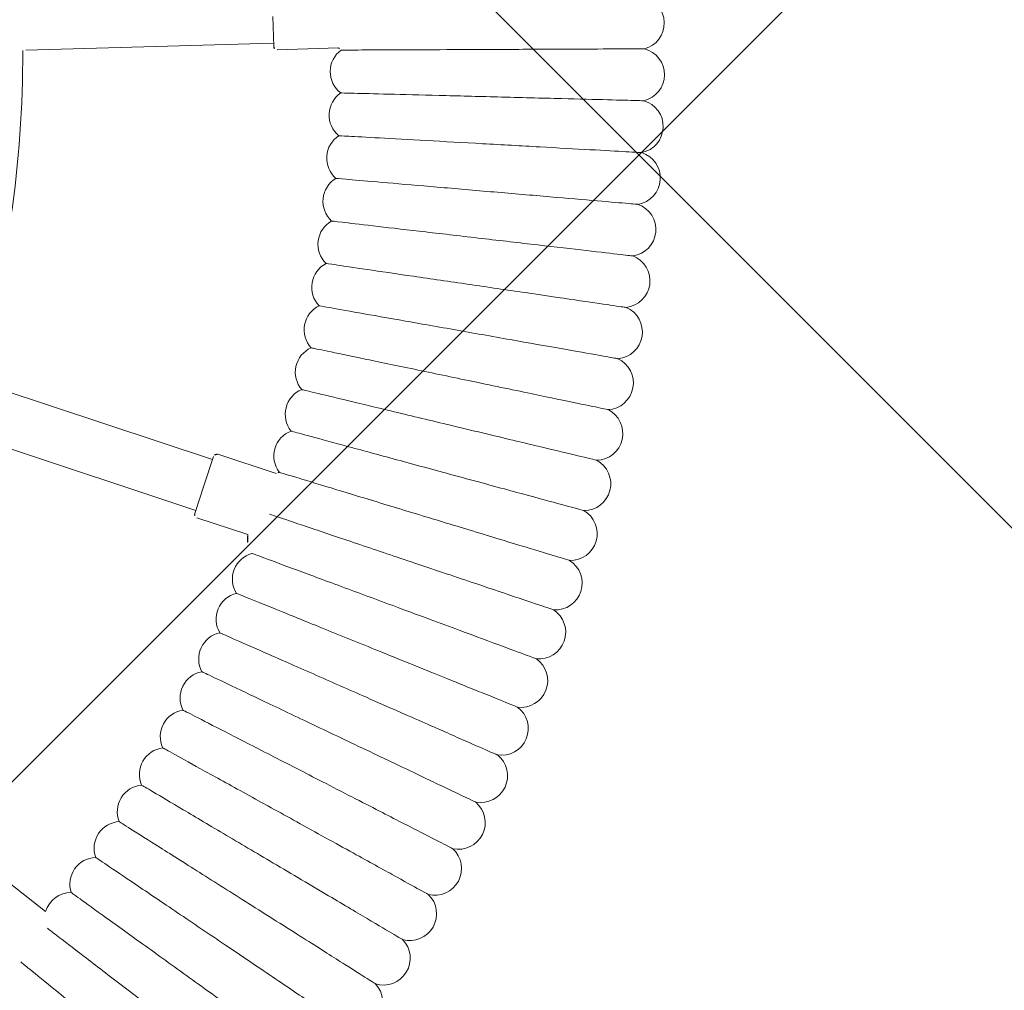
# Model space of a CAD drawing. Header units: metres. Extents: x 5515420 to 5516573, y 5683131 to 5683463.
# Tile 44 of 94: x 5516088.909 to 5516089.204, y 5683297.624 to 5683297.915. Entities that reach past the tile are written whole.
import ezdxf

# ---------------------------------------------------------------- set-up
doc = ezdxf.new("R2010")
doc.units = ezdxf.units.M
doc.layers.get('0').update_dxf_attribs({"linetype": 'CONTINUOUS', "lineweight": 18, "true_color": 0x000000})
doc.layers.add('A-Nawierzchnie', color=41, linetype='CONTINUOUS')
doc.layers.add('A-Plac-Zabaw', color=81, linetype='CONTINUOUS')
doc.layers.get('0').off()

# ---------------------------------------------------------------- blocks, each defined once
blk = doc.blocks.new('Bocianie gniazdo-Junior')
at = {"lineweight": 0}
for p, q in [((40.0978810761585, 6.224210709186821), (39.941597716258, 7.110537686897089)), ((32.77581470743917, 5.034675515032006), (40.08051625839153, 6.322691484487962)), ((40.21372666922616, 6.143094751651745), (42.02050366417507, 6.461678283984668)), ((40.08051625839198, -6.271307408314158), (32.77581470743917, -4.983291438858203)), ((39.94159771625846, -7.059153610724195), (40.0978810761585, -6.172826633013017)), ((40.21372666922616, -6.091710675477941), (42.02050366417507, -6.410294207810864)), ((32.49797762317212, -6.558983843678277), (39.80267917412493, -7.846999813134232)), ((39.78531435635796, -7.945480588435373), (39.94159771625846, -7.059153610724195)), ((39.86643031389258, -8.06132618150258), (41.44517058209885, -8.339700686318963)), ((35.68188040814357, -19.55828255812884), (37.09967854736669, -20.37684869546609))]:
    blk.add_line(p, q, dxfattribs=at)
for centre, radius, start, end in [((50.76300509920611, 8.495078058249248), 0.8000000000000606, 293.3875044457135, 85.46963841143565), ((50.99354407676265, 6.965551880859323), 0.7999999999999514, 291.6732187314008, 83.75535269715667), ((40.19636185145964, 6.241575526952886), 0.100000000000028, 190.0000000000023, 279.9999999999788), ((42.66956607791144, 5.837992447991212), 0.8000000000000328, 134.5069548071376, 240.921616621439), ((42.4764841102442, 7.11900760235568), 0.7999999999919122, 235.2514786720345, 242.6359023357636), ((51.17822338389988, 5.429813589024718), 0.8000000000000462, 289.9589330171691, 82.04106698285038), ((-0.2385586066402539, 0.0256920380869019), 33.30000000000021, 351.3766076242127, 8.623392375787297), ((42.82423946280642, 4.551774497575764), 0.8000000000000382, 132.7926690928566, 239.2073309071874), ((51.3168777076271, 3.889237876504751), 0.7999999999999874, 288.244647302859, 80.32678126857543), ((42.94036581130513, 3.261505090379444), 0.8000000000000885, 131.0783833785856, 237.4930451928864), ((51.40938293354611, 2.345203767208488), 0.7999999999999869, 286.5303615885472, 78.6124955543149), ((43.0178411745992, 1.968339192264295), 0.7999999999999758, 129.3640976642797, 235.7787594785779), ((51.45565625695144, 0.799093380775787), 0.7999999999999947, 284.8160758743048, 76.89820984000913), ((43.05659620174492, 0.6734343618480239), 0.7999999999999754, 127.6498119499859, 234.0644737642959), ((43.05659620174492, -0.62205028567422), 0.7999999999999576, 125.9355262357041, 232.3501880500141), ((51.45565625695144, -0.7477093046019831), 0.800000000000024, 283.1017901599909, 75.18392412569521), ((43.0178411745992, -1.916955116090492), 0.8000000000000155, 124.2212405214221, 230.6359023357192), ((51.40938293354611, -2.293819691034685), 0.7999999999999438, 281.3875044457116, 73.46963841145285), ((42.94036581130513, -3.21012101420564), 0.8000000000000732, 122.5069548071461, 228.9216166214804), ((51.3168777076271, -3.837853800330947), 0.8000000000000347, 279.6732187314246, 71.75535269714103), ((42.82423946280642, -4.500390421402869), 0.8000000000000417, 120.7926690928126, 227.2073309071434), ((51.17822338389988, -5.378429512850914), 0.8000000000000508, 277.9589330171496, 70.04106698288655), ((42.66956607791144, -5.786608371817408), 0.799999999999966, 119.0783833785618, 225.4930451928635), ((40.19636185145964, -6.190191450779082), 0.0999999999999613, 79.99999999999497, 170.0000000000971), ((50.99354407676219, -6.914167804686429), 0.800000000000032, 276.2446473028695, 68.32678126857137), ((42.47648411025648, -7.067623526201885), 0.8000000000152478, 117.3640976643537, 124.7485213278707), ((39.88379513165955, -7.962845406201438), 0.1000000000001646, 170.0000000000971, 259.9999999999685), ((50.76300509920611, -8.443693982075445), 0.8000000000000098, 274.5303615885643, 66.61249555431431), ((42.24516639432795, -8.342289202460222), 0.8000000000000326, 179.8146108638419, 222.0644737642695), ((41.97581999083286, -9.60946440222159), 0.799999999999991, 113.9355262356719, 220.350188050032), ((50.48681281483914, -9.965638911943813), 0.8000000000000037, 272.8160758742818, 64.89820984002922), ((41.66868600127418, -10.86801483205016), 0.7999999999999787, 112.2212405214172, 218.6359023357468), ((50.16521445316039, -11.47864024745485), 0.7999999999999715, 271.1017901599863, 63.18392412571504), ((41.32403935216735, -12.11681391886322), 0.7999999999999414, 110.5069548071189, 216.9216166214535), ((49.79849788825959, -12.98134364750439), 0.8000000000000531, 269.3875044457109, 61.46963841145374), ((40.94218854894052, -13.35474381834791), 0.8000000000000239, 108.7926690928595, 215.2073309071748), ((40.523475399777, -14.58069641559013), 0.7999999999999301, 107.0783833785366, 213.4930451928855), ((49.3869913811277, -14.47240398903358), 0.7999999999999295, 267.6732187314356, 59.75535269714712), ((40.06827470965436, -15.79357431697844), 0.8000000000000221, 105.3640976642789, 211.7787594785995), ((48.93106328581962, -15.950486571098), 0.7999999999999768, 265.9589330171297, 58.04106698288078), ((39.5769939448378, -16.99229183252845), 0.7999999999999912, 103.6498119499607, 210.0644737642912), ((48.43112171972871, -17.41426830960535), 0.7999999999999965, 264.2446473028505, 56.32678126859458), ((39.05007286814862, -18.175775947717), 0.7999999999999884, 101.9355262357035, 208.3501880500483), ((47.88761419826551, -18.86243892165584), 0.7999999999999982, 262.5303615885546, 54.61249555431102), ((38.48798314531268, -19.34296728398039), 0.8000000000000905, 100.2212405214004, 206.635902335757), ((37.89122792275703, -20.49282104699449), 0.800000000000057, 98.50695480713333, 171.6647221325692), ((47.30102723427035, -20.29370209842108), 0.7999999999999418, 260.8160758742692, 52.89820984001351), ((46.67188590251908, -21.70677666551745), 0.8000000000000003, 259.1017901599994, 51.18392412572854)]:
    blk.add_arc(centre, radius, start, end, dxfattribs=at)
for points, knots in [([(51.08056328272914, 7.760805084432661), (51.08056014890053, 7.760804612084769), (51.00575916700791, 7.749530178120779), (50.67566566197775, 7.699776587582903), (50.3860645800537, 7.656126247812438), (49.62511880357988, 7.54143212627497), (49.1638392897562, 7.471905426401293), (48.35278465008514, 7.34965860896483), (48.0452657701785, 7.303307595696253), (47.40718930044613, 7.207133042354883), (47.07849527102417, 7.157590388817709), (46.7475954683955, 7.10771526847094)], [21.6735705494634, 21.6735705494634, 21.6735705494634, 21.6735705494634, 23.13048073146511, 23.13048073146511, 24.92285198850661, 24.92285198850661, 26.69402515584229, 26.69402515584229, 27.68964845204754, 27.68964845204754, 28.694058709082, 28.694058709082, 28.694058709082, 28.694058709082]), ([(46.7475954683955, 7.10771526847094), (46.16089045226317, 7.019283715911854), (45.57631797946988, 6.931173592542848), (44.47501526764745, 6.765178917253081), (43.96941186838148, 6.688971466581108), (43.1070265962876, 6.558987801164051), (42.75898878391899, 6.506529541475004), (42.26959918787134, 6.432765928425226), (42.13285931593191, 6.412155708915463), (42.1097368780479, 6.408670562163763), (42.10876941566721, 6.408524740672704), (42.10876940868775, 6.408524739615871)], [0, 0, 0, 0, 1.780879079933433, 1.780879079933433, 3.570780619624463, 3.570780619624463, 5.365783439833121, 5.365783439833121, 7.160420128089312, 7.160420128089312, 7.324692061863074, 7.324692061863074, 7.324692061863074, 7.324692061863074]), ([(51.28899401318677, 6.222107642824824), (51.28899096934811, 6.222107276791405), (51.21257473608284, 6.212917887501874), (50.87782782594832, 6.172663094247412), (50.58726261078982, 6.137721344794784), (49.8246019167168, 6.046008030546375), (49.36217951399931, 5.990399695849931), (48.54913407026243, 5.892627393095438), (48.24069289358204, 5.855535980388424), (47.6004798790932, 5.778547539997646), (47.27056039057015, 5.738873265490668), (46.93842800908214, 5.698932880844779)], [21.67365082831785, 21.67365082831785, 21.67365082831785, 21.67365082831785, 23.14313624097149, 23.14313624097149, 24.92808144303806, 24.92808144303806, 26.69548999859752, 26.69548999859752, 27.68999093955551, 27.68999093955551, 28.69406454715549, 28.69406454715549, 28.69406454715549, 28.69406454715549]), ([(46.93842800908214, 5.698932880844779), (46.3482192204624, 5.627957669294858), (45.76017095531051, 5.557242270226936), (44.65228619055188, 5.42401423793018), (44.14373851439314, 5.362859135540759), (43.27721573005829, 5.258655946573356), (42.9280219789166, 5.216663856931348), (42.43857829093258, 5.157806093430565), (42.30273561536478, 5.141470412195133), (42.28157798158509, 5.138926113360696), (42.28076153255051, 5.138827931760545), (42.28076152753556, 5.138827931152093)], [0, 0, 0, 0, 1.784267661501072, 1.784267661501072, 3.5785900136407, 3.5785900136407, 5.377514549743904, 5.377514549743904, 7.174214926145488, 7.174214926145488, 7.324799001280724, 7.324799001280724, 7.324799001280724, 7.324799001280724]), ([(51.45130060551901, 4.677863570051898), (51.45130050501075, 4.677863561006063), (51.44746977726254, 4.677518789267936), (51.39739253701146, 4.673011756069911), (51.23835884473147, 4.658698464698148), (50.70709873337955, 4.610884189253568), (50.34445578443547, 4.578245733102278), (49.4631684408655, 4.498928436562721), (48.9557434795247, 4.453259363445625), (47.85839985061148, 4.354496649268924), (47.27953453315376, 4.302397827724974), (46.1215096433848, 4.198173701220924), (45.55336605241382, 4.147039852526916), (44.49915145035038, 4.052158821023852), (44.02349997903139, 4.009349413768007), (43.22692739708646, 3.937656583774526), (42.91473642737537, 3.909558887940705), (42.51367585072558, 3.873462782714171), (42.4146935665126, 3.864554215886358), (42.41469309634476, 3.864554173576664)], [-21.67375659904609, -21.67375659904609, -21.67375659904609, -21.67375659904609, -21.34526106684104, -21.34526106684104, -19.5321935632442, -19.5321935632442, -17.75647304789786, -17.75647304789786, -16.00549057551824, -16.00549057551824, -14.26100039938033, -14.26100039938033, -12.51227265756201, -12.51227265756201, -10.75314879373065, -10.75314879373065, -8.980058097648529, -8.980058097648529, -7.324941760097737, -7.324941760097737, -7.324941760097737, -7.324941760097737]), ([(51.56733777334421, 3.12945517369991), (51.56733771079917, 3.129455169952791), (51.56443202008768, 3.129281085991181), (51.52114471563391, 3.126687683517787), (51.3635352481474, 3.117245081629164), (50.8295723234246, 3.085254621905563), (50.46402733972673, 3.063354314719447), (49.57699396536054, 3.010210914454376), (49.06808910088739, 2.979721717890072), (47.97002141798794, 2.91393495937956), (47.39224618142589, 2.879319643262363), (46.23760732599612, 2.810143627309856), (45.67158100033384, 2.776232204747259), (44.62019640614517, 2.713242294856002), (44.14502458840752, 2.684774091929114), (43.34565689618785, 2.636882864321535), (43.03040729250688, 2.617995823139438), (42.61481852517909, 2.593097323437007), (42.51044446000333, 2.586844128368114), (42.51044422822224, 2.586844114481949)], [-21.67402067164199, -21.67402067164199, -21.67402067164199, -21.67402067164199, -21.38830668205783, -21.38830668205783, -19.55097450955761, -19.55097450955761, -17.75969695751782, -17.75969695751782, -16.00703809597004, -16.00703809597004, -14.26934999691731, -14.26934999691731, -12.53218181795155, -12.53218181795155, -10.78582281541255, -10.78582281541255, -9.022323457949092, -9.022323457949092, -7.325307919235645, -7.325307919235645, -7.325307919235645, -7.325307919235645]), ([(51.6370016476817, 1.578268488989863), (51.63700158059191, 1.578268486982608), (51.63397882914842, 1.578178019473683), (51.58974796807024, 1.57685424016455), (51.43168335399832, 1.572123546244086), (50.89464221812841, 1.556050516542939), (50.52440418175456, 1.544969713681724), (49.62906067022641, 1.51817310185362), (49.11791935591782, 1.502875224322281), (48.01851046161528, 1.469971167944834), (47.44192634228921, 1.452714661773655), (46.29189415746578, 1.418295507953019), (45.72909278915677, 1.401451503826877), (44.68383023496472, 1.3701679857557), (44.21126130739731, 1.356024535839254), (43.41397108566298, 1.332162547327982), (43.09831183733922, 1.322715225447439), (42.67532311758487, 1.310055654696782), (42.5679293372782, 1.306841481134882), (42.56792921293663, 1.306841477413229)], [-21.6741120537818, -21.6741120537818, -21.6741120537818, -21.6741120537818, -21.38288436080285, -21.38288436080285, -19.54862304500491, -19.54862304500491, -17.74219029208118, -17.74219029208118, -15.98827789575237, -15.98827789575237, -14.25719304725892, -14.25719304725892, -12.53141746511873, -12.53141746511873, -10.79829633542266, -10.79829633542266, -9.045374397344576, -9.045374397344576, -7.325545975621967, -7.325545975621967, -7.325545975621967, -7.325545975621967]), ([(51.66022986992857, 0.0256920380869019), (51.66022980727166, 0.0256920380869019), (51.6573189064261, 0.0256920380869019), (51.61395398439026, 0.0256920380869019), (51.45606191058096, 0.0256920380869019), (50.9211415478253, 0.0256920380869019), (50.55494111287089, 0.0256920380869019), (49.66631721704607, 0.0256920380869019), (49.15649984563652, 0.0256920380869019), (48.05646323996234, 0.0256920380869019), (47.47765200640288, 0.0256920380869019), (46.32094279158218, 0.0256920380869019), (45.75390153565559, 0.0256920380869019), (44.70063172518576, 0.0256920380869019), (44.22460788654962, 0.0256920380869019), (43.42380686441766, 0.0256920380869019), (43.1079919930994, 0.0256920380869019), (42.6916580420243, 0.0256920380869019), (42.58709682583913, 0.0256920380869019), (42.5870965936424, 0.0256920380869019)], [-21.67402067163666, -21.67402067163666, -21.67402067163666, -21.67402067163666, -21.38830668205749, -21.38830668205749, -19.55097450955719, -19.55097450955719, -17.75969695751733, -17.75969695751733, -16.00703809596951, -16.00703809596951, -14.26934999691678, -14.26934999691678, -12.53218181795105, -12.53218181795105, -10.78582281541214, -10.78582281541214, -9.022323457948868, -9.022323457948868, -7.325307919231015, -7.325307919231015, -7.325307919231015, -7.325307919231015]), ([(51.6370016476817, -1.526884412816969), (51.63700154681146, -1.526884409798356), (51.63315705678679, -1.52676934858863), (51.58289990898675, -1.525265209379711), (51.42329487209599, -1.520488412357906), (50.89012615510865, -1.504531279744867), (50.52618037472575, -1.493638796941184), (49.64172691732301, -1.467168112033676), (49.13247898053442, -1.451926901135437), (48.03119303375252, -1.418966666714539), (47.45024808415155, -1.401579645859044), (46.28806287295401, -1.366796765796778), (45.71787816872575, -1.349731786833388), (44.65987619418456, -1.318066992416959), (44.18251589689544, -1.303780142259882), (43.38308154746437, -1.279853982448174), (43.06976900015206, -1.270476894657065), (42.66726757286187, -1.258430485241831), (42.56792968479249, -1.255457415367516), (42.56792921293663, -1.255457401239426)], [-21.67375659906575, -21.67375659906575, -21.67375659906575, -21.67375659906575, -21.34526106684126, -21.34526106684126, -19.53219356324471, -19.53219356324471, -17.75647304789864, -17.75647304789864, -16.00549057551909, -16.00549057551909, -14.26100039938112, -14.26100039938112, -12.51227265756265, -12.51227265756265, -10.75314879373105, -10.75314879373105, -8.980058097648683, -8.980058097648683, -7.324941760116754, -7.324941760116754, -7.324941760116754, -7.324941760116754]), ([(47.19327069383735, -2.816014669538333), (46.59976273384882, -2.780456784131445), (46.00842888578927, -2.745029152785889), (44.89434953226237, -2.678283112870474), (44.38296565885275, -2.647645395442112), (43.51169782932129, -2.59544653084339), (43.16064310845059, -2.574414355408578), (42.66874877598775, -2.544944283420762), (42.53231765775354, -2.536770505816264), (42.51125033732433, -2.535508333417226), (42.51044423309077, -2.535460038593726), (42.51044422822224, -2.535460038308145)], [0, 0, 0, 0, 1.784601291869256, 1.784601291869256, 3.579363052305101, 3.579363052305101, 5.378680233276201, 5.378680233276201, 7.175586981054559, 7.175586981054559, 7.324809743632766, 7.324809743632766, 7.324809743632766, 7.324809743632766]), ([(51.56733777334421, -3.078071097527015), (51.56733472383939, -3.078070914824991), (51.49037504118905, -3.07346015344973), (51.15349141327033, -3.053276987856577), (50.86137883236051, -3.035776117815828), (50.09473549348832, -2.989845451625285), (49.62988657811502, -2.961995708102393), (48.81257708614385, -2.913029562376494), (48.50250217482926, -2.894452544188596), (47.85887628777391, -2.855892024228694), (47.52718582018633, -2.836019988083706), (47.19327069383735, -2.816014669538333)], [21.6736588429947, 21.6736588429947, 21.6736588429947, 21.6736588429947, 23.14438419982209, 23.14438419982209, 24.92859404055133, 24.92859404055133, 26.69563570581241, 26.69563570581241, 27.69002579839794, 27.69002579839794, 28.69406518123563, 28.69406518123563, 28.69406518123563, 28.69406518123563]), ([(47.08703075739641, -4.233688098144), (46.49601082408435, -4.18049534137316), (45.90714015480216, -4.127496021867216), (44.79773825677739, -4.027648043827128), (44.2884220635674, -3.981808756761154), (43.41976425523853, -3.90362813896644), (43.06922983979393, -3.872079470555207), (42.57643565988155, -3.827727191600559), (42.43880615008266, -3.815340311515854), (42.41565665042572, -3.813256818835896), (42.41469310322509, -3.813170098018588), (42.41469309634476, -3.81317009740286)], [0, 0, 0, 0, 1.781109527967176, 1.781109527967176, 3.571309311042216, 3.571309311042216, 5.366575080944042, 5.366575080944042, 7.161350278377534, 7.161350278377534, 7.324699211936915, 7.324699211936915, 7.324699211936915, 7.324699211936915]), ([(51.45130060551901, -4.626479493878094), (51.4512974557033, -4.626479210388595), (51.37586712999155, -4.61969035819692), (51.04316331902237, -4.58974647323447), (50.75148386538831, -4.563494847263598), (49.98513418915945, -4.494522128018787), (49.52057269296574, -4.452710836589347), (48.70374842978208, -4.379195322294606), (48.39403021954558, -4.351320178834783), (47.75137496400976, -4.293480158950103), (47.42031365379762, -4.263684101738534), (47.08703075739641, -4.233688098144)], [21.67357594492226, 21.67357594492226, 21.67357594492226, 21.67357594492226, 23.13134018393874, 23.13134018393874, 24.92320891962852, 24.92320891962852, 26.69412385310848, 26.69412385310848, 27.68967104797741, 27.68967104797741, 28.69405907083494, 28.69405907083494, 28.69405907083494, 28.69405907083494]), ([(46.93842800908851, -5.647548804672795), (46.35018508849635, -5.576809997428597), (45.76406887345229, -5.506326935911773), (44.65986910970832, -5.373542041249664), (44.15287271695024, -5.312573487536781), (43.28744740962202, -5.208502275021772), (42.93779978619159, -5.166455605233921), (42.44498686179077, -5.107192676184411), (42.30661517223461, -5.090552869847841), (42.28185656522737, -5.087575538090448), (42.2807615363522, -5.087443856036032), (42.28076152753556, -5.087443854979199)], [0, 0, 0, 0, 1.77832462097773, 1.77832462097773, 3.564943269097, 3.564943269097, 5.357066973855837, 5.357066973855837, 7.150185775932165, 7.150185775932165, 7.324613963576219, 7.324613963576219, 7.324613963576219, 7.324613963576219]), ([(51.28899401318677, -6.17072356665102), (51.28899079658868, -6.170723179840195), (51.21486415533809, -6.161809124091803), (50.8859198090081, -6.122252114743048), (50.59499750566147, -6.087267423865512), (49.8299357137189, -5.995265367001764), (49.36622084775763, -5.939501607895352), (48.5508761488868, -5.841452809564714), (48.2418632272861, -5.804292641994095), (47.6008579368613, -5.727208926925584), (47.27075099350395, -5.687512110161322), (46.93842800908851, -5.647548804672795)], [21.67351135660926, 21.67351135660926, 21.67351135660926, 21.67351135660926, 23.12096706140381, 23.12096706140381, 24.91888359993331, 24.91888359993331, 26.69294098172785, 26.69294098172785, 27.68940523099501, 27.68940523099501, 28.69405505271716, 28.69405505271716, 28.69405505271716, 28.69405505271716]), ([(46.74759546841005, -7.056331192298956), (46.16222234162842, -6.968100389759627), (45.57895892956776, -6.880187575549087), (44.48013470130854, -6.714566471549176), (43.97556815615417, -6.638515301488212), (43.11390576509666, -6.508640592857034), (42.765557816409, -6.456135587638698), (42.27391357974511, -6.382032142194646), (42.13548403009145, -6.361167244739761), (42.10993435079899, -6.357316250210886), (42.10876941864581, -6.357140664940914), (42.10876940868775, -6.357140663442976)], [0, 0, 0, 0, 1.776836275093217, 1.776836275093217, 3.561561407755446, 3.561561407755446, 5.35203709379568, 5.35203709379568, 7.144285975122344, 7.144285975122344, 7.324569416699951, 7.324569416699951, 7.324569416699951, 7.324569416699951]), ([(51.08056328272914, -7.709421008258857), (51.08056004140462, -7.709420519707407), (51.00729660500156, -7.698377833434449), (50.68112433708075, -7.649215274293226), (50.39130049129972, -7.605531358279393), (49.62874286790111, -7.490594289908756), (49.1665732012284, -7.420933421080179), (48.35394329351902, -7.298449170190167), (48.04603871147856, -7.252040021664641), (47.40743307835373, -7.155785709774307), (47.0786181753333, -7.106224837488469), (46.74759546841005, -7.056331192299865)], [21.67347738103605, 21.67347738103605, 21.67347738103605, 21.67347738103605, 23.11543581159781, 23.11543581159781, 24.91656177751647, 24.91656177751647, 26.69231811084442, 26.69231811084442, 27.68926990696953, 27.68926990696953, 28.69405322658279, 28.69405322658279, 28.69405322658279, 28.69405322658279]), ([(46.51470395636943, -8.45877420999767), (45.932232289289, -8.353071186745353), (45.35185987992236, -8.247749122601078), (44.25848208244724, -8.04933030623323), (43.75641647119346, -7.958218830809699), (42.89902499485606, -7.80262521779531), (42.55240366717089, -7.739722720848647), (42.17329813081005, -7.670925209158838), (42.07104875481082, -7.652369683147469), (42.00244695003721, -7.639920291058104)], [0, 0, 0, 0, 1.7768362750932, 1.7768362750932, 3.561561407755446, 3.561561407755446, 5.352037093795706, 5.352037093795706, 6.337952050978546, 6.337952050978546, 6.337952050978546, 6.337952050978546]), ([(50.82619498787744, -9.241194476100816), (50.82619176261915, -9.241193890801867), (50.75329146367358, -9.227964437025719), (50.42873590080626, -9.169066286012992), (50.14034859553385, -9.116731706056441), (49.3815706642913, -8.979033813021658), (48.92169178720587, -8.895578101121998), (48.11308975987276, -8.74883846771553), (47.80671133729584, -8.693238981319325), (47.17127101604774, -8.577923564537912), (46.84408591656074, -8.51854822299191), (46.51470395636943, -8.45877420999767)], [21.67347738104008, 21.67347738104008, 21.67347738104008, 21.67347738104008, 23.11543581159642, 23.11543581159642, 24.91656177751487, 24.91656177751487, 26.69231811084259, 26.69231811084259, 27.6892699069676, 27.6892699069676, 28.69405322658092, 28.69405322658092, 28.69405322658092, 28.69405322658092]), ([(46.23996194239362, -9.853622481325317), (45.6609131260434, -9.730541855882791), (45.08395123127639, -9.607904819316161), (43.99699858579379, -9.376865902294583), (43.49788332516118, -9.270775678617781), (42.64553024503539, -9.08960243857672), (42.3009458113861, -9.01635875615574), (41.81461324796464, -8.9129855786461), (41.67767927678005, -8.88387936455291), (41.65240563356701, -8.878507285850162), (41.65125328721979, -8.87826234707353), (41.65125327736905, -8.878262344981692)], [0, 0, 0, 0, 1.776836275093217, 1.776836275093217, 3.561561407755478, 3.561561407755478, 5.352037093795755, 5.352037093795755, 7.144285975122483, 7.144285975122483, 7.32456941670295, 7.32456941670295, 7.32456941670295, 7.32456941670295]), ([(50.52611682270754, -10.76467282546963), (50.52611361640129, -10.76467214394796), (50.45364171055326, -10.7492677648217), (50.13099337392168, -10.68068674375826), (49.84430075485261, -10.61974834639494), (49.08998172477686, -10.45941288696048), (48.63280529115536, -10.36223703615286), (47.82895495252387, -10.19137337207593), (47.52437693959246, -10.1266333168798), (46.89267073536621, -9.992360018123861), (46.56740831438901, -9.923223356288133), (46.23996194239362, -9.853622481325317)], [21.67347738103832, 21.67347738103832, 21.67347738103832, 21.67347738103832, 23.11543581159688, 23.11543581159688, 24.91656177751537, 24.91656177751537, 26.69231811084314, 26.69231811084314, 27.68926990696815, 27.68926990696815, 28.69405322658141, 28.69405322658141, 28.69405322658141, 28.69405322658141]), ([(45.92361535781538, -11.23962742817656), (45.3485077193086, -11.09927937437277), (44.77547279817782, -10.95943714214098), (43.69591827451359, -10.6959849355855), (43.20020014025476, -10.575010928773), (42.35364842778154, -10.36842023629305), (42.01140933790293, -10.28490093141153), (41.5283868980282, -10.16702515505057), (41.39238494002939, -10.13383552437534), (41.36728331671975, -10.12770977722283), (41.36613881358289, -10.12743047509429), (41.36613880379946, -10.12743047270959)], [0, 0, 0, 0, 1.77683627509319, 1.77683627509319, 3.561561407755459, 3.561561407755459, 5.352037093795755, 5.352037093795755, 7.144285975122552, 7.144285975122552, 7.324569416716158, 7.324569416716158, 7.324569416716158, 7.324569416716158]), ([(45.56594737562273, -12.61554838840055), (44.99529571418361, -12.45805853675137), (44.42670071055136, -12.30113628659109), (43.35551065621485, -12.00550661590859), (42.8636333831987, -11.86975711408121), (42.0236408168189, -11.6379338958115), (41.68405342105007, -11.54421372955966), (41.20477347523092, -11.41194086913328), (41.06982527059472, -11.37469753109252), (41.04491813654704, -11.36782359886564), (41.04378250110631, -11.36751018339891), (41.04378249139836, -11.36751018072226)], [0, 0, 0, 0, 1.776836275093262, 1.776836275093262, 3.561561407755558, 3.561561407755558, 5.352037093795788, 5.352037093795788, 7.144285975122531, 7.144285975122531, 7.324569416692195, 7.324569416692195, 7.324569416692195, 7.324569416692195]), ([(50.18059739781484, -12.27849233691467), (50.18059421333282, -12.27849155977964), (50.10861557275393, -12.26092604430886), (49.78816327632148, -12.1827235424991), (49.50342197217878, -12.11323587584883), (48.75423706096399, -11.9304063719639), (48.30017230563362, -11.81959736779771), (47.50179321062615, -11.62476261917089), (47.19928824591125, -11.55093994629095), (46.57188162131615, -11.39782895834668), (46.24883303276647, -11.31899286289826), (45.92361535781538, -11.23962742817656)], [21.67347738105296, 21.67347738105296, 21.67347738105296, 21.67347738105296, 23.11543581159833, 23.11543581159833, 24.91656177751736, 24.91656177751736, 26.6923181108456, 26.6923181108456, 27.68926990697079, 27.68926990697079, 28.69405322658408, 28.69405322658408, 28.69405322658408, 28.69405322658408]), ([(45.16727815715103, -13.98015372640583), (44.60159328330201, -13.80566305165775), (44.03794716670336, -13.63180125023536), (42.97608044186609, -13.30425874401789), (42.48848432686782, -13.15385526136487), (41.65580281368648, -12.89700703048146), (41.31917108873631, -12.7931698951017), (40.84406265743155, -12.6466183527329), (40.71028900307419, -12.60535464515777), (40.68559865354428, -12.59773868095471), (40.68447290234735, -12.59739143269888), (40.68447289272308, -12.59739142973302)], [0, 0, 0, 0, 1.776836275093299, 1.776836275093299, 3.561561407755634, 3.561561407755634, 5.352037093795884, 5.352037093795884, 7.144285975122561, 7.144285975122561, 7.324569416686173, 7.324569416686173, 7.324569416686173, 7.324569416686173]), ([(49.78994599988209, -13.78129793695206), (49.78994284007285, -13.78129706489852), (49.7185218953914, -13.76158613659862), (49.40055248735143, -13.67383215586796), (49.11801738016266, -13.5958574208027), (48.37463720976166, -13.39069752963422), (47.92409058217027, -13.26635456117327), (47.13189738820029, -13.04772313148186), (46.8317362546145, -12.96488392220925), (46.2091908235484, -12.79307230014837), (45.88864523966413, -12.704607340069), (45.56594737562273, -12.61554838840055)], [21.67347738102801, 21.67347738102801, 21.67347738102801, 21.67347738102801, 23.11543581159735, 23.11543581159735, 24.91656177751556, 24.91656177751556, 26.69231811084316, 26.69231811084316, 27.68926990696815, 27.68926990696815, 28.69405322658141, 28.69405322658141, 28.69405322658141, 28.69405322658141]), ([(44.72796456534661, -15.33222193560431), (44.16775284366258, -15.14088663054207), (43.60956015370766, -14.95024090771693), (42.55796727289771, -14.59107876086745), (42.07508878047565, -14.4261559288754), (41.25046368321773, -14.14451259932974), (40.91708896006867, -14.03065144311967), (40.4465773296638, -13.86995240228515), (40.31409797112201, -13.82470526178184), (40.28964650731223, -13.81635408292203), (40.28853164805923, -13.81597331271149), (40.28853163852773, -13.81597330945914)], [0, 0, 0, 0, 1.776836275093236, 1.776836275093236, 3.561561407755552, 3.561561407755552, 5.352037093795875, 5.352037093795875, 7.144285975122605, 7.144285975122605, 7.324569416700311, 7.324569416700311, 7.324569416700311, 7.324569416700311]), ([(49.35451231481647, -15.2717444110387), (49.35450918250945, -15.27174344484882), (49.28370986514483, -15.24990474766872), (48.96850797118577, -15.15267783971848), (48.68843196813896, -15.06628583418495), (47.95152196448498, -14.83897920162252), (47.50489676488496, -14.7012135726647), (46.71959859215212, -14.45898116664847), (46.42204997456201, -14.36719957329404), (45.80492299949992, -14.17684111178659), (45.48716735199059, -14.07882647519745), (45.16727815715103, -13.98015372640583)], [21.6734773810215, 21.6734773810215, 21.6734773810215, 21.6734773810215, 23.1154358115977, 23.1154358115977, 24.91656177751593, 24.91656177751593, 26.69231811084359, 26.69231811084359, 27.6892699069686, 27.6892699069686, 28.69405322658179, 28.69405322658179, 28.69405322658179, 28.69405322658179]), ([(44.24839984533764, -16.67054273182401), (43.69416274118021, -16.46253406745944), (43.14192313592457, -16.25527507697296), (42.10154541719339, -15.86481478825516), (41.62381678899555, -15.68552023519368), (40.80798625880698, -15.37933391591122), (40.47816695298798, -15.2555506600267), (40.01267329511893, -15.08084796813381), (39.88160681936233, -15.03165789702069), (39.8574161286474, -15.02257897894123), (39.85631315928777, -15.02216502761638), (39.85631314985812, -15.02216502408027)], [0, 0, 0, 0, 1.776836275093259, 1.776836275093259, 3.56156140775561, 3.56156140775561, 5.352037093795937, 5.352037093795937, 7.144285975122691, 7.144285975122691, 7.32456941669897, 7.32456941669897, 7.32456941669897, 7.32456941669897]), ([(48.87468611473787, -16.74849760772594), (48.87468301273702, -16.74849654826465), (48.80456869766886, -16.72454963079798), (48.49241646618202, -16.61793682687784), (48.21505027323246, -16.52320488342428), (47.48527007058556, -16.27395497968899), (47.04296608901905, -16.12289000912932), (46.26526588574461, -15.85727345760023), (45.97059613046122, -15.75663163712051), (45.35944002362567, -15.54789673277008), (45.04475874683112, -15.44042015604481), (44.72796456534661, -15.33222193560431)], [21.67347738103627, 21.67347738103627, 21.67347738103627, 21.67347738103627, 23.11543581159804, 23.11543581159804, 24.91656177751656, 24.91656177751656, 26.6923181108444, 26.6923181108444, 27.68926990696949, 27.68926990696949, 28.69405322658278, 28.69405322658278, 28.69405322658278, 28.69405322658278]), ([(43.72901327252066, -17.99391813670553), (43.18124690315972, -17.76942230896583), (42.63545471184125, -17.54573557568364), (41.60722343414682, -17.12432665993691), (41.13507230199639, -16.93082087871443), (40.32876661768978, -16.60036564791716), (40.00279796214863, -16.46677109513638), (39.54273895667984, -16.27822113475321), (39.41320268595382, -16.22513216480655), (39.38929442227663, -16.21533363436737), (39.38820433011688, -16.21488687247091), (39.38820432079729, -16.21488686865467)], [0, 0, 0, 0, 1.776836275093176, 1.776836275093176, 3.561561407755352, 3.561561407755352, 5.352037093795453, 5.352037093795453, 7.144285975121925, 7.144285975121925, 7.324569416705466, 7.324569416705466, 7.324569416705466, 7.324569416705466]), ([(48.35089690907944, -18.21023563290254), (48.35089384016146, -18.21023448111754), (48.28152728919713, -18.18420077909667), (47.97270413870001, -18.06829751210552), (47.69829603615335, -17.96531042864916), (46.97629888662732, -17.69434036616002), (46.53871204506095, -17.530111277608), (45.76930595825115, -17.24134834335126), (45.47777883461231, -17.13193638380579), (44.87314066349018, -16.90501188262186), (44.56181543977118, -16.78816957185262), (44.24839984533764, -16.67054273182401)], [21.67347738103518, 21.67347738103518, 21.67347738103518, 21.67347738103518, 23.1154358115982, 23.1154358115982, 24.91656177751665, 24.91656177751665, 26.69231811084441, 26.69231811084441, 27.68926990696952, 27.68926990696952, 28.69405322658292, 28.69405322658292, 28.69405322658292, 28.69405322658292]), ([(43.17026976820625, -19.30116355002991), (42.62946445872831, -19.06038151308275), (42.09060823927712, -18.82046726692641), (41.0754438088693, -18.36848694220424), (40.60929281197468, -18.16094314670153), (39.81323372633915, -17.80651480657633), (39.49140750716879, -17.66322854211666), (39.0371949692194, -17.46100009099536), (38.90930485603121, -17.40405974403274), (38.88570042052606, -17.39355037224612), (38.88462418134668, -17.39307119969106), (38.88462417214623, -17.39307119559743)], [0, 0, 0, 0, 1.776836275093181, 1.776836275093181, 3.561561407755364, 3.561561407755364, 5.35203709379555, 5.35203709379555, 7.144285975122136, 7.144285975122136, 7.324569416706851, 7.324569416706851, 7.324569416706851, 7.324569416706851]), ([(47.78361356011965, -19.65565003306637), (47.78361052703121, -19.65564878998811), (47.7150538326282, -19.62755160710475), (47.40983620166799, -19.50246162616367), (47.13863182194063, -19.39131159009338), (46.4250640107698, -19.09886392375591), (45.99258600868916, -18.92161772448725), (45.23216276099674, -18.60996688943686), (44.94403922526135, -18.49188272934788), (44.34646022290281, -18.2469717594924), (44.03876973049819, -18.12086830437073), (43.72901327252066, -17.99391813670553)], [21.67347738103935, 21.67347738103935, 21.67347738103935, 21.67347738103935, 23.11543581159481, 23.11543581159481, 24.91656177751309, 24.91656177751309, 26.69231811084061, 26.69231811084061, 27.68926990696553, 27.68926990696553, 28.69405322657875, 28.69405322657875, 28.69405322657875, 28.69405322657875]), ([(42.57266948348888, -20.59110881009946), (42.03930932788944, -20.33425609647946), (41.50787142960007, -20.07832909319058), (40.50668255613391, -19.59618194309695), (40.04694896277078, -19.37478591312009), (39.26184905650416, -18.99670172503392), (38.94445335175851, -18.84385200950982), (38.49649386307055, -18.62812608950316), (38.37036438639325, -18.56738533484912), (38.34708490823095, -18.55617452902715), (38.34602348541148, -18.55566337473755), (38.34602347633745, -18.55566337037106)], [0, 0, 0, 0, 1.776836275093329, 1.776836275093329, 3.56156140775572, 3.56156140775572, 5.352037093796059, 5.352037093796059, 7.1442859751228, 7.1442859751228, 7.324569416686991, 7.324569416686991, 7.324569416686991, 7.324569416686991]), ([(47.17334386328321, -21.08344696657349), (47.17334086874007, -21.0834456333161), (47.10565539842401, -21.05331012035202), (46.8043164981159, -20.91914539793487), (46.53655860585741, -20.79993190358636), (45.83205887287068, -20.48626841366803), (45.4050768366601, -20.29616376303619), (44.65431710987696, -19.96190399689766), (44.36985507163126, -19.83525333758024), (43.77987015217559, -19.57257512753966), (43.47608981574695, -19.43732340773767), (43.17026976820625, -19.30116355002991)], [21.67347738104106, 21.67347738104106, 21.67347738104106, 21.67347738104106, 23.1154358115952, 23.1154358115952, 24.91656177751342, 24.91656177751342, 26.69231811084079, 26.69231811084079, 27.68926990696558, 27.68926990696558, 28.69405322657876, 28.69405322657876, 28.69405322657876, 28.69405322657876]), ([(41.93674735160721, -21.86259924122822), (41.41130977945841, -21.58990576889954), (40.88776591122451, -21.31819509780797), (39.90144879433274, -20.80631270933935), (39.44854412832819, -20.57126262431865), (38.67510617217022, -20.16986102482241), (38.36242509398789, -20.00758467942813), (37.92111963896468, -19.77855439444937), (37.79686370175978, -19.71406760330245), (37.7739300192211, -19.70216539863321), (37.77288436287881, -19.70162272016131), (37.77288435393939, -19.70162271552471)], [0, 0, 0, 0, 1.776836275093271, 1.776836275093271, 3.561561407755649, 3.561561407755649, 5.352037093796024, 5.352037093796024, 7.144285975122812, 7.144285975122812, 7.324569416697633, 7.324569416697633, 7.324569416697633, 7.324569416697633]), ([(46.52063409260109, -22.49234836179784), (46.52063113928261, -22.49234693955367), (46.45387748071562, -22.46020007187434), (46.15668705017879, -22.31708070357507), (45.89261532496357, -22.1899104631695), (45.19781429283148, -21.85531192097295), (44.7767104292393, -21.65251898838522), (44.03628625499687, -21.29594949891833), (43.75574034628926, -21.16084570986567), (43.17387762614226, -20.88063539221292), (42.87427937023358, -20.73635647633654), (42.57266948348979, -20.59110881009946)], [21.67347738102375, 21.67347738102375, 21.67347738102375, 21.67347738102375, 23.11543581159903, 23.11543581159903, 24.91656177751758, 24.91656177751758, 26.69231811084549, 26.69231811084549, 27.68926990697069, 27.68926990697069, 28.69405322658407, 28.69405322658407, 28.69405322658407, 28.69405322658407]), ([(41.26307260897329, -23.1144966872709), (40.74602795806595, -22.82620655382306), (40.23084676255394, -22.53895543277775), (39.26028428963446, -21.99779600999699), (38.81461396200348, -21.74930227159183), (38.05353028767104, -21.32494256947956), (37.74584372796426, -21.15338485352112), (37.38331107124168, -20.95124643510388), (37.28040763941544, -20.89387026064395), (37.22215592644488, -20.86139067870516)], [0, 0, 0, 0, 1.776836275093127, 1.776836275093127, 3.561561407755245, 3.561561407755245, 5.352037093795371, 5.352037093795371, 6.552547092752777, 6.552547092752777, 6.552547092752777, 6.552547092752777]), ([(40.5522482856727, -24.34568053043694), (40.04405938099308, -24.04205179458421), (39.5377020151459, -23.73951735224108), (38.58376297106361, -23.16956530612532), (38.14572591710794, -22.90785034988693), (37.39767779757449, -22.46091240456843), (37.09526117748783, -22.28022688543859), (36.7389378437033, -22.06733360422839), (36.63779690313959, -22.00690470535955), (36.58054290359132, -21.97269703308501)], [0, 0, 0, 0, 1.776836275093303, 1.776836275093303, 3.561561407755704, 3.561561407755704, 5.352037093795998, 5.352037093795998, 6.552547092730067, 6.552547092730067, 6.552547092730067, 6.552547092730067]), ([(45.82606851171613, -23.88109306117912), (45.82606560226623, -23.88109155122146), (45.76030350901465, -23.84696210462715), (45.46752757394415, -23.69501620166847), (45.20737839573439, -23.56000304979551), (44.52289800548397, -23.20476896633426), (44.10804925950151, -22.98946927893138), (43.37862341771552, -22.61090924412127), (43.10224476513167, -22.46747326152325), (42.52902509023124, -22.16998166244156), (42.23387709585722, -22.01680469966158), (41.93674735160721, -21.86259924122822)], [21.67347738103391, 21.67347738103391, 21.67347738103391, 21.67347738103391, 23.11543581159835, 23.11543581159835, 24.91656177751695, 24.91656177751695, 26.69231811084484, 26.69231811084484, 27.68926990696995, 27.68926990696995, 28.69405322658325, 28.69405322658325, 28.69405322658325, 28.69405322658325])]:
    blk.add_open_spline(points, degree=3, knots=knots, dxfattribs=at)

msp = doc.modelspace()

# ---------------------------------------------------------------- hatches: boundary and pattern name
at = {"layer": 'A-Nawierzchnie', "linetype": 'ByBlock', "true_color": 0xb7e0ab, "transparency": 33554687}
h = msp.add_hatch(dxfattribs=at)
h.set_pattern_fill('ANSI37', color=9, scale=0.1, style=0)
h.set_pattern_definition([(45, (615.2743167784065, 129.3192508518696), (-0.2245064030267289, 0.2245064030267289), []), (135, (615.2743167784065, 129.3192508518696), (-0.2245064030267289, -0.2245064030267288), [])])
h.paths.add_polyline_path([(5516099.6639383, 5683319.509563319), (5516093.18050492, 5683320.492467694, 0.02400827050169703), (5516090.889116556, 5683320.728043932), (5516071.666547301, 5683321.775596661, -0.02484724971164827), (5516069.295594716, 5683322.023371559), (5516062.302756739, 5683323.108692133, -0.3638266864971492), (5516061.032989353, 5683324.559218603), (5516063.231110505, 5683324.230619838), (5516064.490548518, 5683332.646905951), (5516062.29494606, 5683332.975128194), (5516065.4430103, 5683353.379441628, 0.414213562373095), (5516062.9339508, 5683356.800643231), (5516050.08979864, 5683358.776220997, 0.4141947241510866), (5516046.668626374, 5683356.267352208), (5516042.257273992, 5683327.598946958, 0.4142317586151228), (5516044.766305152, 5683324.177561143), (5516053.343595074, 5683322.858275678, -0.02007901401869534), (5516053.579985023, 5683322.812134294), (5516052.668604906, 5683316.935679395), (5516054.150876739, 5683316.705803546), (5516053.920999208, 5683315.223525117), (5516046.954293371, 5683316.304038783), (5516046.53358273, 5683313.591470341), (5516044.962368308, 5683313.835160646), (5516043.961552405, 5683307.382313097), (5516045.532766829, 5683307.138622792), (5516044.092847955, 5683297.854620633), (5516044.241075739, 5683297.831630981), (5516044.011179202, 5683296.349353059), (5516069.871986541, 5683292.33842502), (5516070.101883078, 5683293.820702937), (5516070.250110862, 5683293.797713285), (5516071.690029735, 5683303.081715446), (5516073.26124416, 5683302.838025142), (5516074.262060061, 5683309.290872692), (5516072.690845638, 5683309.534562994), (5516073.111556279, 5683312.247131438), (5516066.144886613, 5683313.327639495), (5516066.374772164, 5683314.809910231), (5516068.140582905, 5683314.536067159), (5516068.712784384, 5683314.452779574), (5516069.444190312, 5683314.361830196), (5516070.42180041, 5683314.267207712), (5516071.256411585, 5683314.210627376), (5516075.58645081, 5683313.974792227), (5516074.85022779, 5683300.465115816), (5516082.256583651, 5683299.380121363), (5516080.796957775, 5683289.416467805), (5516090.875183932, 5683287.94005766), (5516092.610210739, 5683299.78364581), (5516076.426464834, 5683302.154484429), (5516076.852947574, 5683309.980433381), (5516087.948828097, 5683309.370979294), (5516088.305421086, 5683315.861425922), (5516090.617040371, 5683315.735451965, -0.02400827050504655), (5516092.431056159, 5683315.548954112), (5516098.599416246, 5683314.613815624), (5516098.31852322, 5683313.306826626), (5516091.99430035, 5683314.28274265), (5516090.39067605, 5683303.90295513), (5516099.094000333, 5683302.561238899), (5516096.496908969, 5683285.74680292), (5516069.794551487, 5683289.86845434), (5516048.342630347, 5683290.09877717), (5516034.965910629, 5683291.963955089), (5516037.042734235, 5683305.715577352), (5516039.999341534, 5683324.308768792), (5516043.122031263, 5683343.075807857), (5516045.796543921, 5683360.442185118), (5516068.332659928, 5683356.975872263), (5516067.979837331, 5683322.47700484), (5516099.929928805, 5683320.735853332)])
at = {"layer": 'A-Nawierzchnie', "linetype": 'ByBlock', "true_color": 0xffffc6, "transparency": 33554687}
h = msp.add_hatch(dxfattribs=at)
h.set_pattern_fill('ANSI37', scale=0.1, style=0)
h.set_pattern_definition([(45, (0, 0), (-0.2245064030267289, 0.2245064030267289), []), (135, (0, 0), (-0.2245064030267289, -0.2245064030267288), [])])
h.paths.add_polyline_path([(5516082.256583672, 5683299.380121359), (5516082.401531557, 5683300.369560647), (5516091.589262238, 5683299.023603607), (5516090.115141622, 5683288.961006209), (5516081.817906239, 5683290.176510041), (5516083.147078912, 5683299.249668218)])

# ---------------------------------------------------------------- block references
at = {"layer": 'A-Plac-Zabaw', "xscale": 0.01, "yscale": 0.01, "zscale": 0.01, "rotation": 351.6657355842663}
msp.add_blockref('Bocianie gniazdo-Junior', (5516088.579659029, 5683297.903301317), dxfattribs=at)

doc.saveas('drawing.dxf')
